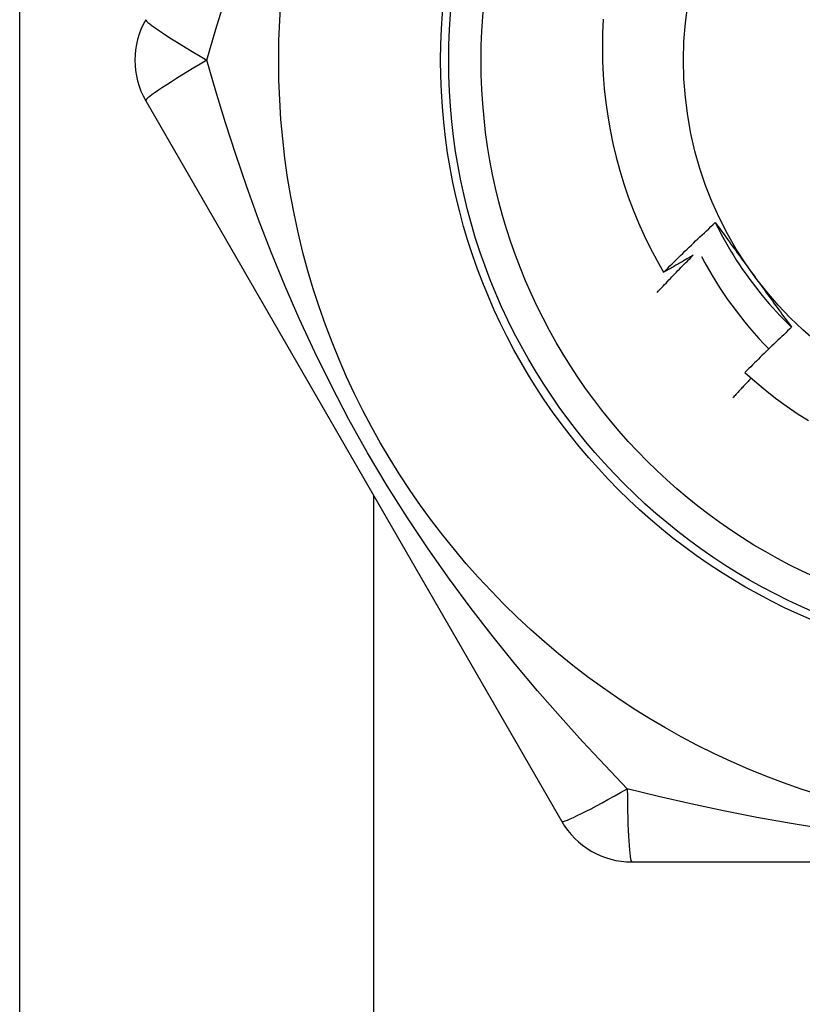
# Model space of a CAD drawing. Header units: inches. Extents: x 5 to 161, y 9 to 87.
# Tile 78 of 195: x 6.42 to 6.611, y 45.42 to 45.659. Entities that reach past the tile are written whole.
import ezdxf

# ---------------------------------------------------------------- set-up
doc = ezdxf.new("R2010")
doc.units = ezdxf.units.IN
doc.header["$MEASUREMENT"] = 0
doc.layers.add('Visible Edges(ANSI)', color=7, linetype='Continuous', lineweight=25)
doc.layers.add('Visible Tangent Edges(ANSI)', color=7, linetype='Continuous', lineweight=25)

msp = doc.modelspace()

# ---------------------------------------------------------------- linework, layer by layer
at = {"layer": 'Visible Edges(ANSI)'}
for p, q in [((6.420495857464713, 44.23547739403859), (6.420495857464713, 47.06347739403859)), ((6.451148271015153, 45.63963480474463), (6.552298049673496, 45.46443818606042)), ((6.56934599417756, 45.45459549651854), (6.771645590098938, 45.45459548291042))]:
    msp.add_line(p, q, dxfattribs=at)
at = {"layer": 'Visible Edges(ANSI)', "flags": 128}
for points in [[(6.562395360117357, 45.65942451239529), (6.562235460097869, 45.65604791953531), (6.562180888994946, 45.65266372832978), (6.562232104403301, 45.64927872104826), (6.562388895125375, 45.64590137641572), (6.562650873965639, 45.64253418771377), (6.563017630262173, 45.63917960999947), (6.563488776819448, 45.63584010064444), (6.564063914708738, 45.63251811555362), (6.564742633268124, 45.62921610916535), (6.565524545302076, 45.6259365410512), (6.566409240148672, 45.62268186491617), (6.567396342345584, 45.61945453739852), (6.568485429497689, 45.61625701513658), (6.569676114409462, 45.61309175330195), (6.57096750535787, 45.60996238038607), (6.572355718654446, 45.60687855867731), (6.573838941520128, 45.60384374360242), (6.575415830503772, 45.60086009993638), (6.577085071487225, 45.59792980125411)], [(6.577085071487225, 45.59792980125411), (6.577597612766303, 45.59844360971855), (6.578111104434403, 45.59895648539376), (6.578625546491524, 45.59946842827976), (6.579140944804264, 45.59997942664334), (6.579657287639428, 45.60048949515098), (6.580174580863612, 45.6009986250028), (6.580692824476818, 45.6015068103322), (6.581212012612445, 45.60201405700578), (6.581732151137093, 45.60252036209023), (6.582253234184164, 45.60302572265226), (6.582775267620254, 45.60353013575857), (6.58329823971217, 45.60403360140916), (6.583822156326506, 45.60453611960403), (6.584347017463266, 45.60503769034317), (6.584872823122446, 45.6055383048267), (6.585399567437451, 45.6060379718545), (6.585927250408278, 45.60653667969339), (6.586455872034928, 45.60703443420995), (6.586985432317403, 45.60753123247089), (6.5875159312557, 45.60802707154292), (6.58804736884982, 45.60852195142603), (6.588579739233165, 45.60901586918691), (6.589113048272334, 45.60950882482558), (6.589647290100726, 45.61000081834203)], [(6.589647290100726, 45.61000081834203), (6.590029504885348, 45.60948062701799), (6.590411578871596, 45.6089601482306), (6.590793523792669, 45.60843937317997), (6.59117537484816, 45.60791828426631), (6.591557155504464, 45.60739686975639), (6.591938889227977, 45.60687511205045), (6.592320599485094, 45.60635300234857), (6.59270231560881, 45.60583052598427), (6.59308406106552, 45.60530766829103), (6.593465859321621, 45.60478441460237), (6.593847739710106, 45.60426075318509), (6.594229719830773, 45.60373666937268), (6.594611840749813, 45.60321215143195), (6.594994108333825, 45.60268718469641), (6.595376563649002, 45.60216175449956), (6.595759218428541, 45.6016358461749), (6.596142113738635, 45.60110944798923), (6.596525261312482, 45.60058254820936), (6.596908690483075, 45.60005512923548), (6.59729243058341, 45.5995271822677), (6.597676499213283, 45.59899868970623), (6.598060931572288, 45.59846963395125), (6.59844574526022, 45.59794000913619), (6.598830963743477, 45.59740980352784)], [(6.589647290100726, 45.61000081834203), (6.590234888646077, 45.60881979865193), (6.590839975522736, 45.60764763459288), (6.591462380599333, 45.6064845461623), (6.592101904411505, 45.60533075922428), (6.592758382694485, 45.60418649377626), (6.593431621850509, 45.60305196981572), (6.594121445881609, 45.60192741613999), (6.594827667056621, 45.60081304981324), (6.595550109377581, 45.59970909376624), (6.596288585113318, 45.59861577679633), (6.59704291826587, 45.59753331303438), (6.597812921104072, 45.59646193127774), (6.598598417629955, 45.59540184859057), (6.599399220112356, 45.59435329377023), (6.60021514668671, 45.59331647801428), (6.601046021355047, 45.59229164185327), (6.601891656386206, 45.59127899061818), (6.60275186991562, 45.59027875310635), (6.60362648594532, 45.58929115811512), (6.604515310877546, 45.58831641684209), (6.605418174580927, 45.58735476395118), (6.606334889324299, 45.58640641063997), (6.607265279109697, 45.58547158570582), (6.608209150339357, 45.58455050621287)], [(6.575507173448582, 45.59303318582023), (6.575865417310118, 45.59341436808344), (6.576224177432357, 45.59379509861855), (6.5765834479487, 45.59417537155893), (6.576943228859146, 45.59455518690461), (6.577303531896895, 45.59493453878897), (6.577664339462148, 45.59531343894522), (6.578025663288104, 45.59569188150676), (6.578387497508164, 45.59606986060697), (6.578749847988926, 45.59644738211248), (6.579112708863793, 45.59682444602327), (6.579476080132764, 45.59720104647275), (6.579839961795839, 45.59757718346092), (6.580204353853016, 45.59795286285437), (6.580569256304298, 45.59832807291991), (6.580934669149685, 45.59870282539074), (6.581300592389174, 45.59907710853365), (6.581667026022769, 45.59945092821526), (6.582033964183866, 45.59982428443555), (6.582401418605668, 45.60019717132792), (6.582769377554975, 45.60056959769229), (6.583137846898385, 45.60094155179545), (6.583506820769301, 45.60131303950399), (6.583876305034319, 45.60168406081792), (6.584246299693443, 45.60205460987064)], [(6.584246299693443, 45.60205460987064), (6.583949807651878, 45.60187962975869), (6.583653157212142, 45.60170491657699), (6.583356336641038, 45.60153047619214), (6.583059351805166, 45.60135630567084), (6.582762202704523, 45.60118240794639), (6.582464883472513, 45.60100877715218), (6.582167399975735, 45.60083541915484), (6.581869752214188, 45.60066233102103), (6.58157194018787, 45.60048951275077), (6.581273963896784, 45.60031696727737), (6.58097582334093, 45.60014469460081), (6.580677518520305, 45.5999726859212), (6.580379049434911, 45.59980095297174), (6.58008041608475, 45.59962949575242), (6.57978161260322, 45.59945830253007), (6.57948265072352, 45.59928738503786), (6.57918352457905, 45.59911673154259), (6.578884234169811, 45.59894635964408), (6.578584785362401, 45.59877625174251), (6.578285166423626, 45.5986064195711), (6.577985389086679, 45.59843685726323), (6.577685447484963, 45.59826756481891), (6.577385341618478, 45.59809854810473), (6.577085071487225, 45.59792980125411)], [(6.598830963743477, 45.59740980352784), (6.599223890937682, 45.59686899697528), (6.599616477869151, 45.59632868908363), (6.600008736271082, 45.59578887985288), (6.60040068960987, 45.59524955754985), (6.60079236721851, 45.59471071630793), (6.601183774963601, 45.59417235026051), (6.601574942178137, 45.593634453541), (6.601965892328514, 45.59309700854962), (6.602356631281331, 45.59256001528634), (6.602747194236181, 45.59202346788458), (6.603137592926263, 45.59148735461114), (6.603527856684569, 45.59095167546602), (6.603917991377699, 45.59041641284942), (6.604308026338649, 45.58988156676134), (6.604697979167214, 45.58934712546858), (6.60508787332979, 45.58881307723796), (6.605477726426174, 45.58827942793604), (6.605867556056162, 45.58774615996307), (6.606257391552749, 45.58721327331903), (6.606647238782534, 45.58668075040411), (6.60703713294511, 45.58614859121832), (6.607427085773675, 45.58561678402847), (6.607817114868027, 45.58508532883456), (6.608207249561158, 45.58455420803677)], [(6.608207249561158, 45.58455420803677), (6.607724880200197, 45.58410578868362), (6.607243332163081, 45.58365653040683), (6.606762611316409, 45.58320643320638), (6.606282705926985, 45.5827555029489), (6.605803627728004, 45.58230373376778), (6.605325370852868, 45.58185113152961), (6.604847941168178, 45.5813976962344), (6.604371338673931, 45.58094343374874), (6.603895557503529, 45.58048833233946), (6.603420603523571, 45.58003240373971), (6.602946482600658, 45.57957564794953), (6.602473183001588, 45.5791180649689), (6.602000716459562, 45.57865965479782), (6.60152907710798, 45.5782004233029), (6.601058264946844, 45.57774036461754), (6.600588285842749, 45.57727948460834), (6.600119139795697, 45.57681778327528), (6.599650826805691, 45.57635526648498), (6.599183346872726, 45.57589192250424), (6.598716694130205, 45.57542776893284), (6.598250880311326, 45.57496279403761), (6.59778590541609, 45.57449700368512), (6.597321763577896, 45.5740303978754), (6.596858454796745, 45.57356298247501)], [(6.596858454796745, 45.57356298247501), (6.599281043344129, 45.5714156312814), (6.601766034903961, 45.56934536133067), (6.60431157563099, 45.56735352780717), (6.606915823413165, 45.56544148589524), (6.609576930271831, 45.56361057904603), (6.61229303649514, 45.56186217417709)], [(6.598382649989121, 45.57219654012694), (6.598193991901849, 45.57199823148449), (6.598005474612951, 45.57179978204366), (6.597817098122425, 45.57160118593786), (6.597628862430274, 45.57140245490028), (6.597440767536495, 45.57120357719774), (6.59725281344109, 45.57100456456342), (6.597065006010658, 45.57080540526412), (6.596877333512, 45.57060610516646), (6.596689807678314, 45.57040666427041), (6.596502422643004, 45.57020708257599), (6.596315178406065, 45.57000736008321), (6.596128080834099, 45.56980749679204), (6.595941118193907, 45.56960749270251), (6.595754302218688, 45.56940734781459), (6.595567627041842, 45.56920706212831), (6.59538109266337, 45.56900664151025), (6.595194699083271, 45.56880607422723), (6.595008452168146, 45.56860536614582), (6.594822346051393, 45.56840451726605), (6.594636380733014, 45.56820353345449), (6.594450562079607, 45.56800240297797), (6.594264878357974, 45.56780113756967), (6.594079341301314, 45.567599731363), (6.593893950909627, 45.56739817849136)]]:
    msp.add_lwpolyline(points, dxfattribs=at)
at = {"layer": 'Visible Edges(ANSI)'}
for centre, radius in [((6.670495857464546, 45.6494773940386), 0.1870078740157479), ((6.670495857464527, 45.6494773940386), 0.137795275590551), ((6.670495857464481, 45.64947739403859), 0.0885826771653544)]:
    msp.add_circle(centre, radius, dxfattribs=at)
for centre, radius, start, end in [((6.468195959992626, 45.6494773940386), 0.0196850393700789, 150.0000000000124, 210.0000000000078), ((6.673193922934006, 45.6479196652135), 0.0984251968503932, 207.9880372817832, 224.2123013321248), ((6.569345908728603, 45.47428054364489), 0.0196850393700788, 210.0000000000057, 270)]:
    msp.add_arc(centre, radius, start, end, dxfattribs=at)
at = {"layer": 'Visible Tangent Edges(ANSI)'}
msp.add_line((6.506495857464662, 45.54376994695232), (6.506495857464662, 44.23547739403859), dxfattribs=at)
at = {"layer": 'Visible Tangent Edges(ANSI)', "flags": 128}
for points in [[(6.465999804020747, 45.64947938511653), (6.4681975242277, 45.65700377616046), (6.47054254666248, 45.6646556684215)], [(6.568246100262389, 45.47237956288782), (6.562828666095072, 45.47804503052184), (6.557374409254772, 45.48390187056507), (6.551902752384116, 45.48995594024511), (6.546434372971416, 45.49621172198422), (6.540996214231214, 45.50266672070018), (6.535604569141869, 45.50932892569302), (6.530273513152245, 45.5162084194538), (6.525017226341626, 45.5233154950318), (6.519849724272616, 45.53066059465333), (6.51478860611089, 45.53824905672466), (6.509865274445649, 45.54605310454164), (6.505113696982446, 45.55403795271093), (6.500575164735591, 45.56214562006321), (6.496280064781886, 45.57031179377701), (6.492241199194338, 45.57849271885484), (6.488461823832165, 45.58664858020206), (6.484938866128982, 45.59474955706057), (6.48165302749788, 45.60279448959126), (6.47858774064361, 45.6107765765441), (6.475726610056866, 45.6186883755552), (6.473052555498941, 45.62652522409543), (6.470548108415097, 45.63428317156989), (6.468201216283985, 45.64194077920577), (6.466000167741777, 45.64947511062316)], [(6.616503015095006, 45.46259324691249), (6.608057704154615, 45.46392967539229), (6.599775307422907, 45.46540778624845), (6.59165136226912, 45.46701037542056), (6.583680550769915, 45.46872046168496), (6.575875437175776, 45.47051680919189), (6.568249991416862, 45.47237780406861)]]:
    msp.add_lwpolyline(points, dxfattribs=at)
at = {"layer": 'Visible Tangent Edges(ANSI)'}
for radius in [0.1476377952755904, 0.1456692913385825]:
    msp.add_circle((6.670495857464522, 45.6494773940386), radius, dxfattribs=at)
for centre, major_axis, ratio, start_param, end_param in [((6.468195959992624, 45.6494773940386), (-0.0170477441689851, 0.0098425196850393), 0.056053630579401, 3.262901e-10, 1.474011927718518), ((6.468195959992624, 45.6494773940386), (-0.0170477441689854, -0.0098425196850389), 0.0560536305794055, 4.809173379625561, 6.283185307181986), ((6.569345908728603, 45.47428054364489), (-0.017047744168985, -0.0098425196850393), 0.0560536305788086, 3.311674e-10, 1.474011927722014), ((6.569345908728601, 45.4742805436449), (0, -0.0196850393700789), 0.0560536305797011, 4.809173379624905, 6.283185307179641)]:
    msp.add_ellipse(centre, major_axis=major_axis, ratio=ratio, start_param=start_param, end_param=end_param, dxfattribs=at)

doc.saveas('drawing.dxf')
